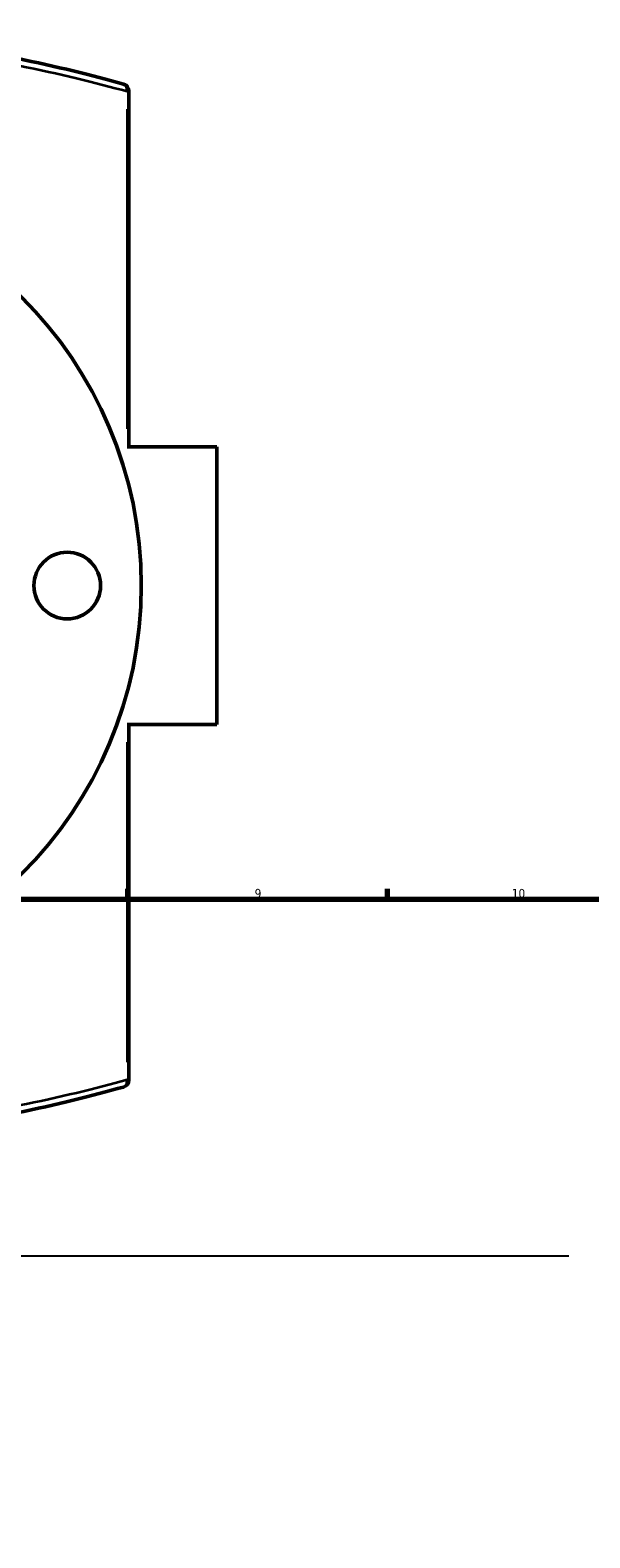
# Model space of a CAD drawing. Header units: millimetres. Extents: x -519 to 1053, y -190 to 828.
# Tile 8 of 9: x 534 to 685, y 402 to 809. Entities that reach past the tile are written whole.
import ezdxf

# ---------------------------------------------------------------- set-up
doc = ezdxf.new("R2010")
doc.units = ezdxf.units.MM
for name, color, linetype, lineweight in [('Border (ANSI)', 7, 'Continuous', 70), ('Sketch Geometry (ANSI)', 7, 'Continuous', 25), ('Visible (ANSI)', 7, 'Continuous', 50), ('Visible Narrow (ANSI)', 7, 'Continuous', 35)]:
    doc.layers.add(name, color=color, linetype=linetype, lineweight=lineweight)
doc.styles.add('Note Text (ANSI)', font='tahoma.ttf')

# ---------------------------------------------------------------- blocks, each defined once
blk = doc.blocks.new('Borders Default Border')
at = {"layer": 'Border (ANSI)'}
for p, q in [((560.67, 574), (560.67, 576.8)), ((630.75, 574), (630.75, 576.8))]:
    blk.add_line(p, q, dxfattribs=at)
at = {"layer": 'Border (ANSI)', "flags": 128}
blk.add_lwpolyline([(20, 20), (20, 574), (821, 574), (821, 20), (20, 20)], dxfattribs=at)
at = {"layer": 'Border (ANSI)', "color": 5, "true_color": 0x0000ff, "char_height": 2.4, "attachment_point": 7, "style": 'Note Text (ANSI)'}
for s, insert in [('9', (594.92, 574.35)), ('10', (664.35, 574.35))]:
    blk.add_mtext(s, dxfattribs=dict(at, insert=insert))

msp = doc.modelspace()

# ---------------------------------------------------------------- linework, layer by layer
at = {"layer": 'Sketch Geometry (ANSI)'}
msp.add_line((259.96, 477.74), (679.75, 477.74), dxfattribs=at)
at = {"layer": 'Visible (ANSI)'}
for p, q in [((560.96, 696.21), (560.96, 792.2)), ((584.66, 696.21), (560.47, 696.21)), ((584.66, 696.21), (584.66, 621.21)), ((560.47, 621.21), (584.66, 621.21)), ((560.96, 525.22), (560.96, 621.21))]:
    msp.add_line(p, q, dxfattribs=at)
for centre, radius in [((454.31, 658.71), 110), ((544.31, 658.71), 9)]:
    msp.add_circle(centre, radius, dxfattribs=at)
for centre, start, end in [((558.96, 792.2), 0, 74.2124), ((558.96, 525.22), 285.7876, 0)]:
    msp.add_arc(centre, 2, start, end, dxfattribs=at)
for points, knots in [([(559.5, 794.13), (551.11, 796.5), (541.36, 798.95), (524.4, 802.36), (517.88, 803.51), (501.07, 806.01), (490.46, 807.17), (471.26, 808.43), (462.79, 808.71), (454.31, 808.71), (445.83, 808.71), (437.35, 808.43), (418.15, 807.17), (407.55, 806.01), (390.74, 803.51), (384.22, 802.36), (367.25, 798.95), (357.51, 796.5), (349.11, 794.13)], [4.844124, 4.844124, 4.844124, 4.844124, 8.750625, 8.750625, 10.990602, 10.990602, 14.299453, 14.299453, 16.829693, 16.829693, 16.829693, 19.359933, 19.359933, 22.668782, 22.668782, 24.908756, 24.908756, 28.815389, 28.815389, 28.815389, 28.815389]), ([(349.11, 523.3), (357.51, 520.93), (367.25, 518.48), (384.22, 515.07), (390.74, 513.91), (407.55, 511.42), (418.15, 510.25), (437.35, 509), (445.83, 508.71), (454.31, 508.71), (462.79, 508.71), (471.26, 509), (490.46, 510.25), (501.07, 511.42), (517.88, 513.91), (524.4, 515.07), (541.36, 518.48), (551.11, 520.93), (559.5, 523.3)], [3.881225, 3.881225, 3.881225, 3.881225, 7.788103, 7.788103, 10.027839, 10.027839, 13.336688, 13.336688, 15.866858, 15.866858, 15.866858, 18.397027, 18.397027, 21.705876, 21.705876, 23.945612, 23.945612, 27.85249, 27.85249, 27.85249, 27.85249])]:
    msp.add_open_spline(points, degree=3, knots=knots, dxfattribs=at)
at = {"layer": 'Visible Narrow (ANSI)'}
for p, q in [((560.96, 792.2), (560.52, 792.2)), ((560.47, 787.4), (560.47, 701.01)), ((560.47, 616.41), (560.47, 530.02)), ((560.52, 525.22), (560.96, 525.22))]:
    msp.add_line(p, q, dxfattribs=at)
for centre, major_axis, start_param, end_param in [((558.96, 792.2), (0.54, 1.92), 4.988352, 6.215036), ((558.96, 525.22), (0.54, -1.92), 0.068149, 1.294833)]:
    msp.add_ellipse(centre, major_axis=major_axis, ratio=0.745772, start_param=start_param, end_param=end_param, dxfattribs=at)
for points, knots in [([(347.66, 792.07), (356.24, 794.47), (366.24, 796.95), (383.57, 800.39), (390.15, 801.54), (407.12, 804.02), (417.82, 805.18), (437.2, 806.43), (445.75, 806.71), (454.31, 806.71), (462.86, 806.71), (471.42, 806.43), (490.8, 805.18), (501.5, 804.02), (518.47, 801.54), (525.05, 800.39), (542.17, 797), (552.01, 794.56), (560.47, 792.2)], [-28.889935, -28.889935, -28.889935, -28.889935, -24.908756, -24.908756, -22.668782, -22.668782, -19.359933, -19.359933, -16.829693, -16.829693, -16.829693, -14.299453, -14.299453, -10.990602, -10.990602, -8.750625, -8.750625, -4.844124, -4.844124, -4.844124, -4.844124]), ([(560.47, 525.22), (552, 522.86), (542.17, 520.43), (525.04, 517.03), (518.46, 515.89), (501.5, 513.4), (490.8, 512.24), (471.42, 510.99), (462.86, 510.71), (454.31, 510.71), (445.75, 510.71), (437.2, 510.99), (417.82, 512.24), (407.12, 513.4), (390.15, 515.89), (383.57, 517.03), (366.24, 520.47), (356.24, 522.96), (347.66, 525.36)], [-27.85249, -27.85249, -27.85249, -27.85249, -23.945612, -23.945612, -21.705876, -21.705876, -18.397027, -18.397027, -15.866858, -15.866858, -15.866858, -13.336688, -13.336688, -10.027839, -10.027839, -7.788103, -7.788103, -3.806679, -3.806679, -3.806679, -3.806679])]:
    msp.add_open_spline(points, degree=3, knots=knots, dxfattribs=at)

# ---------------------------------------------------------------- block references
msp.add_blockref('Borders Default Border', (0, 0))

doc.saveas('drawing.dxf')
